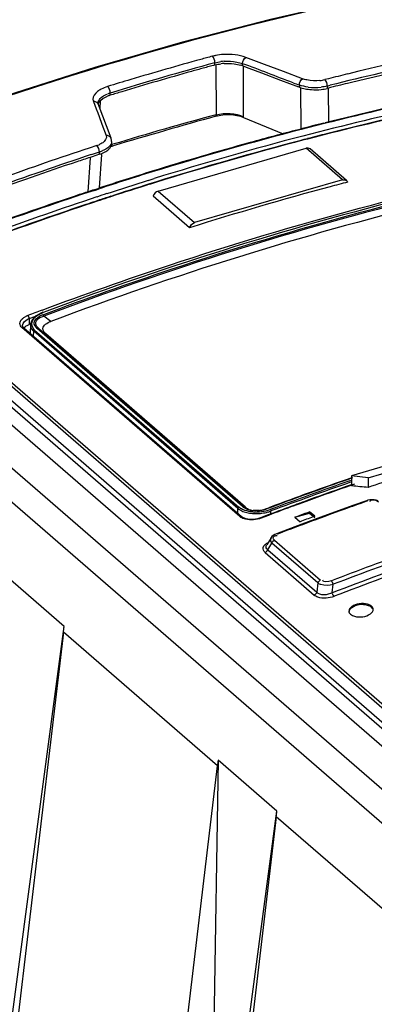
# Model space of a CAD drawing. Header units: inches. Extents: x 0 to 117, y 0 to 83.
# Tile 56 of 67: x 98.036 to 98.61, y 28.778 to 30.369. Entities that reach past the tile are written whole.
import ezdxf

# ---------------------------------------------------------------- set-up
doc = ezdxf.new("R2010")
doc.units = ezdxf.units.IN
doc.header["$LTSCALE"] = 6.431102
doc.header["$MEASUREMENT"] = 0
doc.layers.get('0').update_dxf_attribs({"linetype": 'CONTINUOUS'})

msp = doc.modelspace()

# ---------------------------------------------------------------- linework, layer by layer
at = {"color": 7, "linetype": 'CONTINUOUS'}
for p, q in [((103.3692, 25.0144), (97.1782, 30.376)), ((97.131, 30.3624), (103.322, 25.0008)), ((98.3518, 30.296), (98.3518, 30.2996)), ((98.3532, 30.2959), (98.3537, 30.2154)), ((98.3968, 30.2945), (98.3967, 30.2981)), ((98.3968, 30.2945), (98.407, 30.2908)), ((98.4324, 30.2968), (98.4018, 30.3083)), ((98.4631, 30.2853), (98.4324, 30.2968)), ((98.3984, 30.2117), (98.398, 30.2943)), ((98.407, 30.2908), (98.4274, 30.2834)), ((98.4274, 30.2834), (98.4581, 30.2712)), ((98.4937, 30.2738), (98.4631, 30.2853)), ((98.4581, 30.2712), (98.4869, 30.2608)), ((98.4887, 30.2636), (98.4888, 30.2601)), ((98.5357, 30.2738), (98.5298, 30.2723)), ((98.5337, 30.2619), (98.5383, 30.2631)), ((98.1823, 30.247), (98.1824, 30.2507)), ((98.4915, 30.1923), (98.4911, 30.2595)), ((98.5337, 30.2619), (98.5338, 30.2582)), ((98.5357, 30.2586), (98.5338, 30.2582)), ((98.5392, 30.2595), (98.5357, 30.2586)), ((98.5363, 30.204), (98.5359, 30.2576)), ((98.1552, 30.2371), (98.1598, 30.2249)), ((98.1627, 30.2341), (98.1627, 30.2341)), ((98.1837, 30.1779), (98.1629, 30.233)), ((98.1659, 30.225), (98.1669, 30.2387)), ((98.1739, 30.2437), (98.1779, 30.2455)), ((98.1598, 30.2249), (98.1621, 30.2188)), ((98.1621, 30.2188), (98.1644, 30.2127)), ((98.1644, 30.2127), (98.169, 30.2005)), ((98.169, 30.2005), (98.1759, 30.1821)), ((98.3984, 30.2112), (98.4621, 30.1846)), ((98.5282, 30.202), (98.5302, 30.2025)), ((98.4867, 30.1914), (98.4914, 30.1926)), ((98.5387, 30.1864), (98.5327, 30.1848)), ((98.1847, 30.1723), (98.1847, 30.1687)), ((98.1851, 30.1672), (98.1868, 30.1677)), ((98.4959, 30.1754), (98.4912, 30.1742)), ((98.5016, 30.1769), (98.4959, 30.1754)), ((98.5018, 30.1763), (98.4961, 30.1748)), ((98.1606, 30.1657), (98.1484, 30.1617)), ((98.1519, 30.1512), (98.165, 30.1555)), ((98.165, 30.1517), (98.153, 30.1478)), ((98.165, 30.1517), (98.165, 30.1555)), ((98.1653, 30.0973), (98.169, 30.1514)), ((98.1691, 30.1532), (98.1734, 30.1552)), ((98.1734, 30.159), (98.1695, 30.1571)), ((98.1824, 30.164), (98.1858, 30.165)), ((98.1858, 30.165), (98.1874, 30.1655)), ((98.26, 30.0923), (98.4995, 30.1615)), ((98.5585, 30.1103), (98.4995, 30.1615)), ((98.565, 30.1092), (98.5059, 30.1604)), ((98.1501, 30.1462), (98.1463, 30.0909)), ((98.153, 30.1478), (98.1499, 30.1467)), ((98.244, 30.1095), (98.2538, 30.1125)), ((98.2556, 30.1068), (98.2458, 30.1037)), ((98.2558, 30.1061), (98.246, 30.1031)), ((98.5585, 30.1103), (98.3191, 30.0412)), ((98.1565, 30.0944), (98.163, 30.0965)), ((98.1569, 30.0934), (98.1646, 30.096)), ((98.163, 30.0965), (98.1653, 30.0973)), ((98.26, 30.0923), (98.3191, 30.0412)), ((98.3109, 30.0329), (98.2519, 30.084)), ((99.0612, 28.8432), (97.7883, 29.9455)), ((99.0657, 28.8494), (97.7928, 29.9517)), ((97.8155, 29.9562), (99.081, 28.8603)), ((97.8283, 29.9515), (99.0813, 28.8664)), ((97.7825, 29.9227), (99.0483, 28.8265)), ((98.0799, 29.8983), (98.0739, 29.8961)), ((98.0437, 29.8885), (98.0474, 29.8904)), ((98.0513, 29.8861), (98.0618, 29.8901)), ((98.0513, 29.8861), (98.0513, 29.8767)), ((98.0564, 29.8827), (98.058, 29.8852)), ((98.0615, 29.8892), (98.0586, 29.8867)), ((98.0624, 29.8905), (98.0592, 29.8878)), ((98.0716, 29.889), (98.0748, 29.8902)), ((98.0733, 29.8924), (98.075, 29.893)), ((98.0861, 29.8815), (98.0748, 29.8902)), ((98.392, 29.5664), (98.0396, 29.8716)), ((98.0405, 29.8749), (98.0405, 29.875)), ((98.0425, 29.8712), (98.3949, 29.5661)), ((98.0481, 29.8752), (98.0513, 29.8767)), ((98.0531, 29.8774), (98.0513, 29.8767)), ((98.0534, 29.8765), (98.0526, 29.8627)), ((98.0537, 29.8786), (98.0534, 29.8765)), ((98.0537, 29.8731), (98.0547, 29.8704)), ((98.0547, 29.8704), (98.0563, 29.8679)), ((98.0582, 29.8577), (98.0586, 29.8656)), ((98.389, 29.5795), (98.0586, 29.8656)), ((98.0601, 29.8677), (98.3906, 29.5815)), ((98.3964, 29.5825), (98.0644, 29.8701)), ((98.0671, 29.8699), (98.3991, 29.5823)), ((98.4016, 29.5812), (98.078, 29.8614)), ((98.6516, 29.655), (98.5732, 29.6323)), ((98.5692, 29.6275), (98.5743, 29.6292)), ((98.5745, 29.6286), (98.5694, 29.6268)), ((98.5732, 29.6323), (98.5732, 29.6158)), ((98.6001, 29.6287), (98.5732, 29.6323)), ((98.6001, 29.6287), (98.6444, 29.6415)), ((98.6001, 29.6287), (98.6001, 29.6132)), ((98.5704, 29.624), (98.5732, 29.625)), ((98.578, 29.6187), (98.5729, 29.6169)), ((98.3889, 29.5713), (98.389, 29.5795)), ((98.389, 29.5795), (98.3919, 29.5774)), ((98.3934, 29.5795), (98.3906, 29.5815)), ((98.4016, 29.5812), (98.3991, 29.5823)), ((98.4345, 29.5787), (98.4403, 29.5809)), ((98.4798, 29.5843), (98.4748, 29.5825)), ((98.5039, 29.5931), (98.4983, 29.5911)), ((98.5749, 29.584), (98.5337, 29.5691)), ((98.5971, 29.5918), (98.5749, 29.584)), ((98.5995, 29.5926), (98.5971, 29.5918)), ((98.6028, 29.5932), (98.5995, 29.5926)), ((98.3939, 29.565), (98.392, 29.5664)), ((98.3958, 29.5654), (98.3949, 29.5661)), ((98.4022, 29.5626), (98.3998, 29.5634)), ((98.4259, 29.5642), (98.424, 29.5635)), ((98.4382, 29.5688), (98.4259, 29.5642)), ((98.4384, 29.5681), (98.427, 29.5638)), ((98.444, 29.571), (98.4382, 29.5688)), ((98.4425, 29.5703), (98.4426, 29.5752)), ((98.4812, 29.5651), (98.5052, 29.572)), ((98.4812, 29.5651), (98.4896, 29.5578)), ((98.5337, 29.5691), (98.4926, 29.5539)), ((98.5026, 29.573), (98.5052, 29.574)), ((98.5052, 29.572), (98.5052, 29.574)), ((98.5136, 29.5667), (98.5052, 29.574)), ((98.5052, 29.572), (98.5136, 29.5648)), ((98.4926, 29.5539), (98.4516, 29.5384)), ((98.4922, 29.5588), (98.4896, 29.5578)), ((98.4427, 29.5318), (98.4357, 29.5204)), ((98.4442, 29.5338), (98.4426, 29.5317)), ((98.4512, 29.5355), (98.4526, 29.5355)), ((98.4373, 29.5126), (98.444, 29.5235)), ((98.4429, 29.5249), (98.444, 29.5235)), ((98.5186, 29.4589), (98.444, 29.5235)), ((98.4483, 29.5281), (98.5229, 29.4635)), ((98.433, 29.5081), (98.5124, 29.4394)), ((98.4373, 29.5126), (98.5167, 29.4439)), ((98.1077, 29.3887), (98.0129, 29.4709)), ((98.5186, 29.4589), (98.5167, 29.4439)), ((98.5417, 29.443), (98.5434, 29.4568)), ((98.006, 28.6259), (98.1077, 29.3887)), ((98.1067, 29.3793), (97.9213, 27.8156)), ((98.3558, 29.1636), (98.1067, 29.3793)), ((98.3573, 29.1725), (98.3494, 28.6856)), ((98.4522, 29.0904), (98.3573, 29.1725)), ((98.1703, 27.5999), (98.3558, 29.1636)), ((98.3505, 28.3276), (98.4522, 29.0904)), ((98.4512, 29.081), (98.2658, 27.5173)), ((98.7002, 28.8653), (98.4512, 29.081))]:
    msp.add_line(p, q, dxfattribs=at)
for points in [[(98.8458, 30.4514), (98.7252, 30.4306), (98.5836, 30.4023), (98.4417, 30.3697), (98.2996, 30.3329)], [(98.2996, 30.3329), (98.1574, 30.2919), (98.0154, 30.2468), (97.8735, 30.1974), (97.7319, 30.144)], [(98.1629, 30.2329), (98.1628, 30.2334), (98.1627, 30.2339), (98.1627, 30.2341)], [(98.3537, 30.2154), (98.3537, 30.2152), (98.3537, 30.2149), (98.3537, 30.2146), (98.3536, 30.2144), (98.3536, 30.2141), (98.3535, 30.2139), (98.3535, 30.2137), (98.3534, 30.2135), (98.3533, 30.2132)], [(98.1847, 30.1724), (98.1846, 30.1747), (98.1841, 30.177), (98.1837, 30.1779)], [(98.049, 29.8911), (98.0494, 29.8908), (98.0497, 29.8903), (98.05, 29.8898), (98.0504, 29.8892), (98.0506, 29.8886), (98.0509, 29.888), (98.0511, 29.8873), (98.0512, 29.8867), (98.0513, 29.8861)], [(98.0592, 29.8878), (98.0567, 29.8849), (98.0548, 29.8818), (98.0537, 29.8786)], [(98.0734, 29.8963), (98.0703, 29.895), (98.0661, 29.8929), (98.0624, 29.8905)], [(98.0733, 29.8924), (98.0735, 29.8922), (98.0737, 29.892), (98.0738, 29.8918), (98.074, 29.8916), (98.0742, 29.8913), (98.0743, 29.8911), (98.0745, 29.8908), (98.0746, 29.8905), (98.0748, 29.8902)], [(98.0739, 29.8961), (98.0737, 29.8962), (98.0736, 29.8963), (98.0735, 29.8963), (98.0734, 29.8963)], [(98.0396, 29.8716), (98.0404, 29.8718), (98.0411, 29.8718), (98.0417, 29.8717), (98.0422, 29.8715), (98.0425, 29.8712)], [(98.0425, 29.8712), (98.042, 29.8718), (98.0414, 29.8724), (98.041, 29.873), (98.0407, 29.8736), (98.0406, 29.8742), (98.0405, 29.8748), (98.0405, 29.875)], [(98.0601, 29.8677), (98.0599, 29.8676), (98.0596, 29.8674), (98.0594, 29.8672), (98.0592, 29.867), (98.059, 29.8667), (98.0588, 29.8665), (98.0587, 29.8662), (98.0586, 29.8659), (98.0586, 29.8656)], [(98.0644, 29.8701), (98.0648, 29.8702), (98.0652, 29.8703), (98.0656, 29.8703), (98.0659, 29.8703), (98.0661, 29.8703), (98.0664, 29.8702), (98.0667, 29.8701), (98.0669, 29.87), (98.0671, 29.8699)], [(98.389, 29.5795), (98.389, 29.5797), (98.3891, 29.58), (98.3892, 29.5803), (98.3894, 29.5805), (98.3896, 29.5808), (98.3898, 29.581), (98.39, 29.5812), (98.3903, 29.5814), (98.3906, 29.5815)], [(98.3964, 29.5825), (98.3968, 29.5827), (98.3972, 29.5827), (98.3976, 29.5828), (98.3979, 29.5827), (98.3982, 29.5827), (98.3984, 29.5827), (98.3987, 29.5826), (98.3989, 29.5825), (98.3991, 29.5823)], [(98.4358, 29.5785), (98.4356, 29.5786), (98.4354, 29.5787), (98.4353, 29.5788), (98.4351, 29.5789), (98.435, 29.5789), (98.4348, 29.5789), (98.4347, 29.5789), (98.4346, 29.5788), (98.4345, 29.5787)], [(98.5971, 29.5918), (98.5973, 29.5919), (98.5976, 29.5919), (98.598, 29.5918), (98.5983, 29.5916), (98.5987, 29.5913)], [(98.6096, 29.5933), (98.6062, 29.5934), (98.6028, 29.5932)], [(98.6159, 29.5918), (98.6129, 29.5928), (98.6096, 29.5933)], [(98.392, 29.5664), (98.3927, 29.5666), (98.3934, 29.5667), (98.394, 29.5665), (98.3945, 29.5663), (98.3949, 29.5661)], [(98.3998, 29.5634), (98.3976, 29.5643), (98.3958, 29.5654)], [(98.424, 29.5635), (98.4209, 29.5627), (98.4177, 29.5621), (98.4144, 29.5617), (98.4111, 29.5616), (98.408, 29.5617), (98.405, 29.5621), (98.4022, 29.5626)], [(98.427, 29.5638), (98.4266, 29.564), (98.4263, 29.5642), (98.426, 29.5642), (98.4259, 29.5642)], [(98.4415, 29.5776), (98.4416, 29.5775), (98.4418, 29.5773), (98.442, 29.577), (98.4421, 29.5767), (98.4422, 29.5765), (98.4424, 29.5761), (98.4425, 29.5758), (98.4425, 29.5755), (98.4426, 29.5752)], [(98.4516, 29.5384), (98.4491, 29.5373), (98.4464, 29.5357), (98.4442, 29.5338)], [(98.4533, 29.5378), (98.4529, 29.5381), (98.4525, 29.5383), (98.4521, 29.5384), (98.4518, 29.5385), (98.4516, 29.5384)], [(98.444, 29.5235), (98.4442, 29.5242), (98.4445, 29.5248), (98.4449, 29.5254), (98.4454, 29.526), (98.4459, 29.5266), (98.4464, 29.5271), (98.447, 29.5275), (98.4476, 29.5278), (98.4483, 29.5281)], [(98.433, 29.5081), (98.4337, 29.5083), (98.4343, 29.5087), (98.4348, 29.5091), (98.4354, 29.5096), (98.4359, 29.5101), (98.4364, 29.5107), (98.4367, 29.5113), (98.4371, 29.512), (98.4373, 29.5126)], [(98.5229, 29.4635), (98.5222, 29.4632), (98.5216, 29.4629), (98.521, 29.4625), (98.5205, 29.462), (98.52, 29.4614), (98.5195, 29.4608), (98.5191, 29.4602), (98.5188, 29.4596), (98.5186, 29.4589)], [(98.5434, 29.4568), (98.5432, 29.4575), (98.5429, 29.4583), (98.5426, 29.459), (98.5423, 29.4597), (98.5419, 29.4604), (98.5416, 29.461), (98.5412, 29.4615), (98.5408, 29.462), (98.5404, 29.4624)], [(98.5167, 29.4439), (98.5164, 29.4433), (98.5161, 29.4426), (98.5157, 29.442), (98.5152, 29.4414), (98.5147, 29.4409), (98.5142, 29.4404), (98.5136, 29.44), (98.513, 29.4396), (98.5124, 29.4394)], [(98.5448, 29.4373), (98.5444, 29.4377), (98.544, 29.4382), (98.5436, 29.4388), (98.5432, 29.4394), (98.5428, 29.44), (98.5425, 29.4407), (98.5422, 29.4415), (98.5419, 29.4422), (98.5417, 29.443)]]:
    msp.add_lwpolyline(points, dxfattribs=at)
for centre, radius, start, end in [((99.7645, 25.3448), 5.0798, 100.2417, 103.6387), ((99.7696, 25.3269), 5.0875, 100.2455, 104.0058), ((98.369, 30.2305), 0.0823, 101.124, 104.9556), ((98.3716, 30.2168), 0.0963, 93.6873, 101.091), ((99.7687, 25.3274), 5.083, 100.6647, 103.633), ((99.7756, 25.0496), 5.4396, 105.1736, 107.0306), ((99.7713, 25.0609), 5.4388, 105.3792, 106.6186), ((99.7553, 25.1183), 5.3792, 105.1692, 105.3773), ((99.7562, 25.1154), 5.3676, 105.1678, 105.3762), ((98.3717, 30.2178), 0.0843, 93.4242, 96.9536), ((98.372, 30.2155), 0.083, 93.4483, 97.0852), ((98.3791, 30.2469), 0.0508, 69.5861, 72.975), ((99.7769, 25.0419), 5.4439, 105.586, 106.8247), ((99.7608, 25.099), 5.3846, 105.3762, 105.5841), ((99.8005, 25.1491), 5.2098, 100.0627, 104.5504), ((99.7881, 25.2), 5.1582, 100.0269, 104.1148), ((99.7962, 25.2089), 5.2194, 103.6252, 103.9755), ((99.7905, 24.9958), 5.5067, 106.6169, 107.0266), ((98.9169, 31.502), 1.3103, 250.453, 250.926), ((99.7823, 25.2351), 5.111, 100.0292, 104.5948), ((98.5149, 30.3347), 0.0642, 276.2709, 279.8838), ((98.5164, 30.3261), 0.0554, 279.8579, 283.9716), ((99.7984, 25.2011), 5.2128, 103.6227, 103.9785), ((98.1993, 30.1967), 0.0566, 107.3543, 112.3838), ((98.1987, 30.1934), 0.0561, 106.9721, 111.7925), ((99.7939, 24.9849), 5.5034, 106.8229, 107.0278), ((98.3325, 29.8443), 0.4442, 69.3945, 69.6509), ((98.513, 30.332), 0.076, 258.4923, 262.3141), ((99.7788, 25.2614), 5.0781, 100.0315, 104.5652), ((98.5138, 30.3437), 0.0842, 262.4201, 276.825), ((98.514, 30.3391), 0.0832, 262.3162, 265.911), ((98.5144, 30.3436), 0.0877, 265.866, 276.238), ((98.5151, 30.3363), 0.0804, 276.2502, 279.9106), ((98.5171, 30.3253), 0.0692, 279.8862, 283.9687), ((99.7745, 25.2781), 5.0615, 100.0267, 104.1317), ((99.7903, 24.8786), 5.5269, 105.0657, 106.8656), ((102.6966, 14.8066), 16.0071, 105.74345, 106.36152), ((99.8329, 25.0136), 5.35, 104.1151, 104.5218), ((99.8699, 24.8798), 5.4878, 104.5464, 107.1641), ((99.8483, 24.9543), 5.4112, 104.574, 105.4247), ((99.8155, 25.1075), 5.2369, 104.1789, 104.5296), ((98.1754, 30.1689), 0.00928, 348.3747, 358.9846), ((99.8793, 24.8431), 5.5267, 105.4277, 107.1446), ((99.8468, 24.9858), 5.3685, 104.5911, 107.2616), ((99.8494, 24.9809), 5.3679, 104.6556, 107.2718), ((99.85, 24.9819), 5.3665, 104.6139, 107.2819), ((99.9321, 24.7575), 5.691, 108.2657, 111.2842), ((98.1464, 30.2094), 0.046, 288.0651, 292.9345), ((98.1477, 30.2105), 0.0576, 287.4751, 292.1594), ((98.147, 30.2066), 0.0578, 288.0787, 292.4611), ((99.9395, 24.7391), 5.6997, 108.2791, 111.6742), ((99.9418, 24.7305), 5.705, 108.5357, 111.6766), ((99.8987, 24.8551), 5.5731, 108.2878, 108.5236), ((99.9156, 24.7293), 5.6451, 107.1561, 108.0701), ((99.9134, 24.7315), 5.6434, 107.1418, 108.0454), ((99.8894, 24.8462), 5.5144, 107.3606, 108.0916), ((99.8907, 24.8455), 5.5095, 107.3711, 108.0547), ((99.9034, 25.0019), 5.2769, 104.6744, 104.9935), ((99.9831, 24.5281), 5.8573, 108.16724, 111.65115), ((99.9321, 24.6741), 5.7037, 108.1374, 108.3762), ((99.9009, 24.8108), 5.5517, 108.091, 108.2698), ((99.8919, 24.8448), 5.5099, 107.3808, 108.0548), ((99.9342, 24.89), 5.393, 105.0016, 107.5176), ((99.9848, 24.5198), 5.8668, 108.38999, 111.63652), ((99.9522, 24.6604), 5.7106, 108.2854, 111.8541), ((99.9557, 24.6563), 5.7089, 108.3043, 111.8628), ((99.9088, 24.7903), 5.5676, 108.2794, 108.5242), ((99.9023, 24.81), 5.5469, 108.0542, 108.2794), ((99.9035, 24.8092), 5.5473, 108.0543, 108.2888), ((99.958, 24.6477), 5.7184, 108.5376, 111.8608), ((100.0903, 24.5124), 5.753, 110.53702, 110.78272), ((98.0626, 29.8559), 0.0377, 111.1014, 113.8272), ((98.062, 29.8589), 0.0292, 111.5756, 115.8941), ((98.0862, 29.8567), 0.0379, 115.7961, 118.5709), ((98.0949, 29.842), 0.0581, 111.2388, 115.776), ((98.0879, 29.8531), 0.0419, 113.1673, 115.8014), ((98.0892, 29.8501), 0.0451, 110.5956, 113.1722), ((98.0654, 29.8758), 0.0121, 166.4282, 176.323), ((98.0646, 29.8758), 0.0113, 176.7482, 194.0501), ((98.0698, 29.8788), 0.0173, 218.9327, 222.9524), ((98.0713, 29.8802), 0.0193, 222.9946, 229.0504), ((100.441, 24.2477), 5.6955, 109.1841, 110.6139), ((100.4383, 24.2518), 5.6913, 109.1719, 110.5518), ((100.4281, 24.3181), 5.6018, 108.5673, 109.0462), ((100.4913, 24.0825), 5.865, 109.1184, 110.45706), ((100.4939, 24.0763), 5.8691, 109.12195, 110.45715), ((100.4378, 24.2658), 5.6675, 109.2137, 109.951), ((100.4391, 24.2646), 5.6683, 109.2229, 109.96), ((98.4147, 29.6039), 0.0282, 229.4583, 235.4693), ((98.4141, 29.5993), 0.0227, 228.7363, 235.1648), ((98.4173, 29.5992), 0.0239, 229.1307, 235.5119), ((98.4181, 29.6004), 0.0253, 235.5259, 242.4308), ((98.4168, 29.6044), 0.0284, 245.7101, 252.6341), ((98.4173, 29.6252), 0.0495, 285.788, 290.2576), ((100.4623, 24.2012), 5.7359, 110.21693, 110.66121), ((100.4608, 24.2026), 5.7347, 110.26153, 110.59039), ((100.4522, 24.226), 5.7098, 110.0109, 110.2078), ((100.4527, 24.227), 5.7083, 109.9594, 110.2168), ((100.4947, 24.205), 5.7102, 109.736, 110.2541), ((100.4994, 24.1916), 5.7244, 109.5634, 109.7354), ((100.5099, 24.162), 5.7558, 109.39244, 109.5634), ((98.6071, 29.5873), 0.00559, 134.0736, 143.3364), ((98.4176, 29.6069), 0.031, 252.597, 257.7981), ((98.4179, 29.6085), 0.0327, 257.7928, 262.9535), ((98.4182, 29.6411), 0.0675, 265.6615, 277.8545), ((98.4182, 29.646), 0.0749, 269.6341, 277.4791), ((98.4184, 29.6202), 0.0444, 276.7132, 281.3276), ((98.4178, 29.6234), 0.0477, 281.3214, 285.7995), ((98.4181, 29.6428), 0.0692, 277.9166, 289.7581), ((98.4219, 29.6308), 0.0594, 285.6249, 290.3449), ((100.4729, 24.2006), 5.7223, 110.1408, 110.3692), ((100.4805, 24.1956), 5.7199, 110.1122, 110.3407), ((100.4917, 24.2112), 5.7034, 110.5948, 110.9416), ((100.5188, 24.1394), 5.7801, 110.25352, 110.59529), ((100.5976, 24.0862), 5.7564, 109.56745, 110.93921), ((100.5921, 24.0998), 5.7231, 109.3624, 110.9943), ((100.5939, 24.0972), 5.7384, 109.38951, 110.93606), ((100.5925, 24.1011), 5.7157, 109.3609, 110.9937), ((98.4337, 29.1543), 0.0785, 166.5825, 173.1825)]:
    msp.add_arc(centre, radius, start, end, dxfattribs=at)
for centre, major_axis, ratio, start_param, end_param in [((99.0249, 24.7931), (7.4572, -1.639), 0.615841, 1.76182, 1.765399), ((98.1062, 29.4496), (0.0055, 0.0993), 0.062713, -2.354135, -2.228091), ((98.4507, 29.1513), (0.0055, 0.0993), 0.062713, -2.354135, -2.228091)]:
    msp.add_ellipse(centre, major_axis=major_axis, ratio=ratio, start_param=start_param, end_param=end_param, dxfattribs=at)
for points, knots in [([(97.6122, 30.0943), (97.7138, 30.1367), (98.1141, 30.2911), (98.5323, 30.4005), (98.8473, 30.4508)], [0, 0, 0, 0, 0.256523, 1, 1, 1, 1]), ([(98.5008, 30.2718), (98.4995, 30.2721), (98.4972, 30.2726), (98.4948, 30.2734), (98.4937, 30.2738)], [0, 0, 0, 0, 0.516656, 1, 1, 1, 1]), ([(98.1677, 30.2569), (98.1657, 30.2558), (98.1595, 30.2522), (98.1541, 30.245), (98.1545, 30.2401)], [0, 0, 0, 0, 0.317995, 1, 1, 1, 1]), ([(98.1627, 30.2341), (98.1627, 30.2355), (98.1649, 30.2428), (98.1723, 30.2468), (98.1777, 30.249)], [0, 0, 0, 0, 0.194282, 1, 1, 1, 1]), ([(98.1545, 30.2401), (98.1545, 30.2396), (98.1547, 30.2386), (98.155, 30.2376), (98.1552, 30.2371)], [0, 0, 0, 0, 0.496285, 1, 1, 1, 1]), ([(98.1627, 30.2329), (98.1621, 30.2342), (98.1598, 30.2364), (98.1567, 30.2373), (98.1552, 30.2371)], [0, 0, 0, 0, 0.498447, 1, 1, 1, 1]), ([(98.1702, 30.1703), (98.1693, 30.1697), (98.1674, 30.1685), (98.1653, 30.1675), (98.1643, 30.1671)], [0, 0, 0, 0, 0.479768, 1, 1, 1, 1]), ([(98.1836, 30.1779), (98.1829, 30.1792), (98.1806, 30.1814), (98.1774, 30.1823), (98.1759, 30.1821)], [0, 0, 0, 0, 0.498256, 1, 1, 1, 1]), ([(98.1798, 30.1633), (98.1789, 30.1624), (98.1769, 30.1609), (98.1746, 30.1596), (98.1734, 30.159)], [0, 0, 0, 0, 0.475016, 1, 1, 1, 1]), ([(98.1734, 30.1552), (98.1746, 30.1559), (98.1768, 30.1572), (98.1789, 30.1588), (98.1798, 30.1596)], [0, 0, 0, 0, 0.524948, 1, 1, 1, 1]), ([(98.1798, 30.1596), (98.1809, 30.1607), (98.183, 30.1629), (98.1842, 30.1657), (98.1845, 30.1671)], [0, 0, 0, 0, 0.538612, 1, 1, 1, 1]), ([(98.5058, 30.1603), (98.505, 30.161), (98.5029, 30.1619), (98.5006, 30.1618), (98.4995, 30.1615)], [0, 0, 0, 0, 0.487856, 1, 1, 1, 1]), ([(98.0721, 29.8998), (98.1404, 29.9254), (98.4107, 30.0208), (98.6884, 30.0954), (98.8979, 30.1375)], [0, 0, 0, 0, 0.254391, 1, 1, 1, 1]), ([(98.8997, 30.1289), (98.8307, 30.1149), (98.5512, 30.0521), (98.277, 29.9663), (98.0748, 29.8902)], [0, 0, 0, 0, 0.245748, 1, 1, 1, 1]), ([(98.075, 29.893), (98.1432, 29.9186), (98.4129, 30.0142), (98.6901, 30.0889), (98.8992, 30.1313)], [0, 0, 0, 0, 0.254372, 1, 1, 1, 1]), ([(98.8986, 30.1342), (98.8301, 30.1203), (98.5528, 30.0583), (98.2806, 29.9734), (98.0799, 29.8983)], [0, 0, 0, 0, 0.245775, 1, 1, 1, 1]), ([(98.9035, 30.1175), (98.8352, 30.1036), (98.5582, 30.0415), (98.2865, 29.9566), (98.0861, 29.8815)], [0, 0, 0, 0, 0.245776, 1, 1, 1, 1]), ([(98.5586, 30.1103), (98.5597, 30.1107), (98.562, 30.1107), (98.564, 30.1098), (98.5649, 30.1091)], [0, 0, 0, 0, 0.511673, 1, 1, 1, 1]), ([(98.5649, 30.1091), (98.5653, 30.1088), (98.566, 30.1081), (98.5665, 30.1072), (98.5667, 30.1067)], [0, 0, 0, 0, 0.503652, 1, 1, 1, 1]), ([(98.0396, 29.8716), (98.0378, 29.8732), (98.0346, 29.8784), (98.0378, 29.8836), (98.0397, 29.8854)], [0, 0, 0, 0, 0.485966, 1, 1, 1, 1]), ([(98.0397, 29.8854), (98.0403, 29.886), (98.0416, 29.8871), (98.043, 29.8881), (98.0437, 29.8885)], [0, 0, 0, 0, 0.48055, 1, 1, 1, 1]), ([(98.058, 29.8852), (98.0586, 29.8861), (98.0601, 29.8879), (98.0619, 29.8894), (98.0628, 29.8901)], [0, 0, 0, 0, 0.478667, 1, 1, 1, 1]), ([(98.0644, 29.8701), (98.0616, 29.8725), (98.0558, 29.8811), (98.0641, 29.8879), (98.068, 29.89)], [0, 0, 0, 0, 0.456231, 1, 1, 1, 1]), ([(98.0671, 29.8699), (98.0647, 29.872), (98.0594, 29.8776), (98.0639, 29.8845), (98.0665, 29.8863)], [0, 0, 0, 0, 0.502753, 1, 1, 1, 1]), ([(98.0628, 29.8901), (98.0638, 29.8909), (98.0661, 29.8924), (98.0684, 29.8937), (98.0697, 29.8943)], [0, 0, 0, 0, 0.483528, 1, 1, 1, 1]), ([(98.0665, 29.8863), (98.0673, 29.8869), (98.0689, 29.8879), (98.0707, 29.8887), (98.0716, 29.889)], [0, 0, 0, 0, 0.482869, 1, 1, 1, 1]), ([(98.0426, 29.8711), (98.0433, 29.8719), (98.0451, 29.8735), (98.047, 29.8747), (98.0481, 29.8752)], [0, 0, 0, 0, 0.470099, 1, 1, 1, 1]), ([(98.4002, 29.5763), (98.3989, 29.5767), (98.3966, 29.5777), (98.3944, 29.5789), (98.3934, 29.5795)], [0, 0, 0, 0, 0.518112, 1, 1, 1, 1]), ([(98.4051, 29.5785), (98.4044, 29.5788), (98.403, 29.5795), (98.4017, 29.5803), (98.4011, 29.5808)], [0, 0, 0, 0, 0.517241, 1, 1, 1, 1]), ([(98.6074, 29.5929), (98.6067, 29.5929), (98.6051, 29.5927), (98.6037, 29.5918), (98.6032, 29.5913)], [0, 0, 0, 0, 0.502736, 1, 1, 1, 1]), ([(98.3919, 29.5774), (98.393, 29.5767), (98.3953, 29.5754), (98.3978, 29.5744), (98.3991, 29.574)], [0, 0, 0, 0, 0.480812, 1, 1, 1, 1]), ([(98.4013, 29.562), (98.3999, 29.5624), (98.3974, 29.5632), (98.395, 29.5644), (98.3939, 29.565)], [0, 0, 0, 0, 0.526065, 1, 1, 1, 1]), ([(98.4358, 29.5785), (98.4345, 29.578), (98.4318, 29.5772), (98.4291, 29.5765), (98.4277, 29.5762)], [0, 0, 0, 0, 0.492659, 1, 1, 1, 1]), ([(98.4426, 29.5317), (98.442, 29.5307), (98.4413, 29.5282), (98.4422, 29.5259), (98.4429, 29.5249)], [0, 0, 0, 0, 0.488689, 1, 1, 1, 1]), ([(98.4483, 29.5281), (98.4472, 29.529), (98.4451, 29.5315), (98.4471, 29.5345), (98.4483, 29.535)], [0, 0, 0, 0, 0.514914, 1, 1, 1, 1]), ([(98.4483, 29.535), (98.4487, 29.5351), (98.4497, 29.5354), (98.4507, 29.5355), (98.4512, 29.5355)], [0, 0, 0, 0, 0.447953, 1, 1, 1, 1]), ([(98.433, 29.5081), (98.4309, 29.5101), (98.4278, 29.5183), (98.4351, 29.5227), (98.4386, 29.5245)], [0, 0, 0, 0, 0.432498, 1, 1, 1, 1]), ([(98.4373, 29.5126), (98.4362, 29.5134), (98.434, 29.5158), (98.4348, 29.5189), (98.4356, 29.5201)], [0, 0, 0, 0, 0.498481, 1, 1, 1, 1]), ([(98.5186, 29.4589), (98.52, 29.458), (98.528, 29.4549), (98.5369, 29.455), (98.5434, 29.4568)], [0, 0, 0, 0, 0.205137, 1, 1, 1, 1]), ([(98.5448, 29.4373), (98.5366, 29.4342), (98.5243, 29.4328), (98.5141, 29.4378), (98.5124, 29.4394)], [0, 0, 0, 0, 0.791282, 1, 1, 1, 1]), ([(98.5733, 29.4206), (98.572, 29.4196), (98.5698, 29.4176), (98.5687, 29.4147), (98.5687, 29.4134)], [0, 0, 0, 0, 0.552624, 1, 1, 1, 1]), ([(98.6055, 29.4213), (98.6036, 29.4229), (98.5932, 29.4272), (98.5803, 29.4256), (98.5733, 29.4206)], [0, 0, 0, 0, 0.218467, 1, 1, 1, 1]), ([(98.6055, 29.4196), (98.6036, 29.4211), (98.5932, 29.4255), (98.5804, 29.4239), (98.5733, 29.4189)], [0, 0, 0, 0, 0.218187, 1, 1, 1, 1]), ([(98.6081, 29.4162), (98.6081, 29.4171), (98.6075, 29.4191), (98.6062, 29.4206), (98.6055, 29.4213)], [0, 0, 0, 0, 0.473149, 1, 1, 1, 1]), ([(98.6081, 29.4144), (98.6081, 29.4154), (98.6076, 29.4174), (98.6062, 29.4189), (98.6055, 29.4196)], [0, 0, 0, 0, 0.472969, 1, 1, 1, 1]), ([(98.5733, 29.4189), (98.572, 29.4179), (98.5698, 29.4159), (98.5687, 29.413), (98.5687, 29.4117)], [0, 0, 0, 0, 0.553103, 1, 1, 1, 1]), ([(98.5687, 29.4134), (98.5687, 29.4125), (98.5693, 29.4105), (98.5706, 29.409), (98.5714, 29.4083)], [0, 0, 0, 0, 0.473837, 1, 1, 1, 1]), ([(98.5714, 29.4083), (98.5732, 29.4067), (98.5836, 29.4024), (98.5965, 29.404), (98.6035, 29.409)], [0, 0, 0, 0, 0.218296, 1, 1, 1, 1]), ([(98.6035, 29.409), (98.6048, 29.41), (98.607, 29.412), (98.6081, 29.4149), (98.6081, 29.4162)], [0, 0, 0, 0, 0.553232, 1, 1, 1, 1])]:
    msp.add_open_spline(points, degree=3, knots=knots, dxfattribs=at)
for points in [[(98.3846, 30.3123), (98.3782, 30.3131), (98.3718, 30.3133), (98.3654, 30.3129)], [(98.4018, 30.3083), (98.3962, 30.3103), (98.3904, 30.3116), (98.3846, 30.3123)], [(98.3518, 30.2996), (98.3518, 30.3033), (98.3507, 30.3078), (98.3477, 30.31)], [(98.3518, 30.2996), (98.355, 30.3005), (98.3583, 30.3011), (98.3615, 30.3015)], [(98.3518, 30.296), (98.3551, 30.2969), (98.3584, 30.2975), (98.3617, 30.2979)], [(98.3667, 30.3019), (98.3736, 30.3023), (98.3806, 30.302), (98.3873, 30.3007)], [(98.367, 30.2984), (98.3722, 30.2987), (98.3775, 30.2985), (98.3828, 30.2979)], [(98.3828, 30.2979), (98.3865, 30.2974), (98.3903, 30.2966), (98.3939, 30.2955)], [(98.3873, 30.3007), (98.3905, 30.3001), (98.3937, 30.2992), (98.3967, 30.2981)], [(98.3967, 30.2981), (98.3965, 30.3019), (98.3984, 30.3065), (98.4018, 30.3083)], [(98.4784, 30.2672), (98.451, 30.277), (98.4242, 30.2886), (98.3967, 30.2981)], [(98.4887, 30.2636), (98.4885, 30.2674), (98.4904, 30.272), (98.4937, 30.2738)], [(98.5027, 30.2602), (98.4979, 30.2609), (98.4931, 30.2619), (98.4887, 30.2636)], [(98.5219, 30.2709), (98.5149, 30.2701), (98.5077, 30.2704), (98.5008, 30.2718)], [(98.5337, 30.2619), (98.5338, 30.2656), (98.5327, 30.27), (98.5298, 30.2723)], [(98.1781, 30.2611), (98.1746, 30.2599), (98.1711, 30.2586), (98.1677, 30.2569)], [(98.1824, 30.2507), (98.1823, 30.2545), (98.1811, 30.2588), (98.1781, 30.2611)], [(98.4888, 30.2601), (98.4917, 30.259), (98.4948, 30.2581), (98.4978, 30.2575)], [(98.5337, 30.2619), (98.5304, 30.2611), (98.5271, 30.2605), (98.5238, 30.2601)], [(98.163, 30.2327), (98.1643, 30.2377), (98.1693, 30.2413), (98.1739, 30.2437)], [(98.3533, 30.2132), (98.3678, 30.2173), (98.3845, 30.2169), (98.3984, 30.2112)], [(98.3537, 30.2154), (98.3682, 30.2191), (98.3854, 30.2191), (98.3984, 30.2117)], [(98.1759, 30.1821), (98.1775, 30.178), (98.1738, 30.1727), (98.1702, 30.1703)], [(98.1847, 30.1724), (98.1847, 30.1689), (98.1824, 30.1656), (98.1798, 30.1633)], [(98.165, 30.1555), (98.1648, 30.1592), (98.1635, 30.1634), (98.1606, 30.1657)], [(98.2599, 30.0923), (98.2562, 30.0913), (98.253, 30.0877), (98.2519, 30.084)], [(98.3109, 30.0329), (98.312, 30.0366), (98.3153, 30.0401), (98.3191, 30.0412)], [(98.0405, 29.875), (98.0405, 29.8795), (98.0452, 29.8832), (98.0493, 29.8852)], [(98.0586, 29.8867), (98.0564, 29.8845), (98.0544, 29.8817), (98.0537, 29.8786)], [(98.0601, 29.8677), (98.0563, 29.8711), (98.0542, 29.878), (98.0564, 29.8827)], [(98.0731, 29.8953), (98.069, 29.8938), (98.065, 29.8918), (98.0615, 29.8892)], [(98.0734, 29.8701), (98.0737, 29.8757), (98.0807, 29.8795), (98.0861, 29.8815)], [(98.078, 29.8614), (98.0755, 29.8636), (98.0732, 29.8668), (98.0734, 29.8701)], [(98.4132, 29.5755), (98.4081, 29.5761), (98.403, 29.5778), (98.3987, 29.5807)], [(98.6166, 29.5895), (98.6141, 29.5916), (98.6107, 29.593), (98.6074, 29.5929)], [(98.3991, 29.574), (98.402, 29.573), (98.4049, 29.5723), (98.4079, 29.5718)], [(98.4131, 29.5737), (98.4087, 29.5741), (98.4043, 29.5749), (98.4002, 29.5763)], [(98.427, 29.5638), (98.4189, 29.5608), (98.4096, 29.56), (98.4013, 29.562)], [(98.4079, 29.5718), (98.4112, 29.5713), (98.4145, 29.571), (98.4178, 29.571)], [(98.4277, 29.5762), (98.423, 29.5752), (98.418, 29.5749), (98.4132, 29.5755)], [(98.4236, 29.5761), (98.4204, 29.5757), (98.4171, 29.5757), (98.4139, 29.5761)], [(98.428, 29.5717), (98.4313, 29.5721), (98.4347, 29.5728), (98.4379, 29.5737)], [(98.5404, 29.4624), (98.5361, 29.4608), (98.5258, 29.4591), (98.5268, 29.4635)], [(98.5417, 29.443), (98.5343, 29.4391), (98.5222, 29.4377), (98.5167, 29.4439)]]:
    msp.add_open_spline(points, degree=3, dxfattribs=at)

doc.saveas('drawing.dxf')
